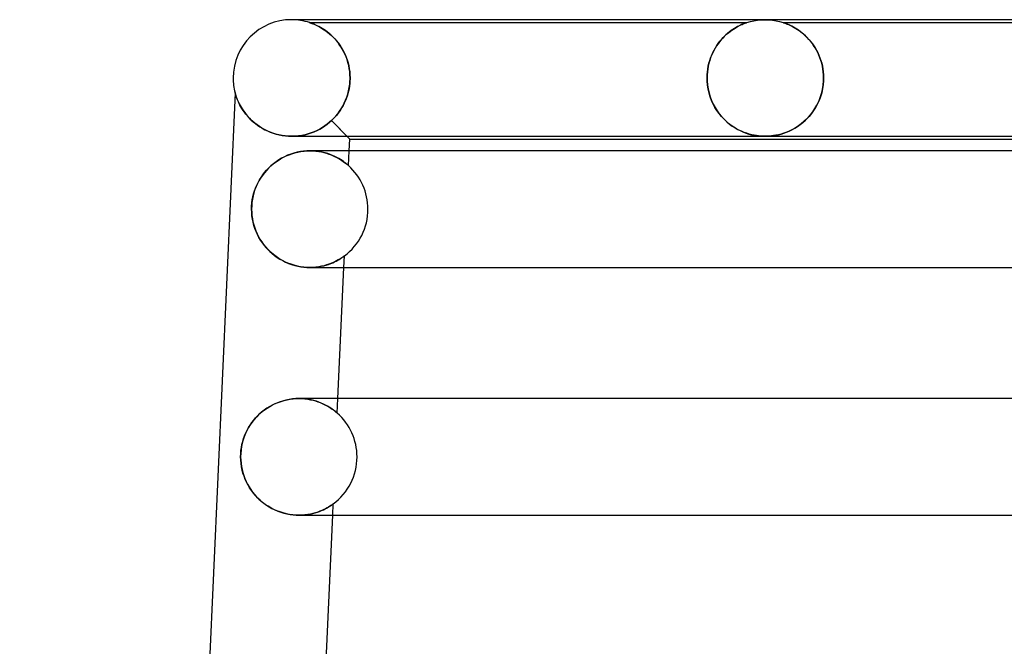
# Model space of a CAD drawing. Header units: millimetres. Extents: x -232 to 232, y -2 to 170.
# Tile 6 of 33: x -190 to -156, y 149 to 170. Entities that reach past the tile are written whole.
import ezdxf

# ---------------------------------------------------------------- set-up
doc = ezdxf.new("R2010")
doc.units = ezdxf.units.MM
doc.layers.add('HIDDEN', color=7, linetype='Continuous')
doc.layers.add('THICK', color=7, linetype='Continuous')

msp = doc.modelspace()

# ---------------------------------------------------------------- linework, layer by layer
at = {"layer": 'HIDDEN'}
for p, q in [((-180.283, 170), (-180.5, 170)), ((-164.753, 169.936), (-164.629, 169.964)), ((-164.629, 169.964), (-164.503, 169.984)), ((-164.503, 169.984), (-164.377, 169.996)), ((-164.377, 169.996), (-164.25, 170)), ((-164.25, 170), (-164.123, 169.996)), ((-164.123, 169.996), (-163.997, 169.984)), ((-163.997, 169.984), (-163.871, 169.964)), ((-163.871, 169.964), (-163.747, 169.936)), ((-179.876, 169.9), (-179.87, 169.898)), ((-179.871, 169.899), (-179.876, 169.9)), ((-179.876, 169.9), (-164.874, 169.9)), ((-179.859, 169.894), (-179.871, 169.899)), ((-179.87, 169.898), (-179.855, 169.893)), ((-179.839, 169.888), (-179.859, 169.894)), ((-179.855, 169.893), (-179.832, 169.885)), ((-179.814, 169.879), (-179.839, 169.888)), ((-179.832, 169.885), (-179.801, 169.874)), ((-179.784, 169.867), (-179.814, 169.879)), ((-179.801, 169.874), (-179.764, 169.86)), ((-179.748, 169.853), (-179.784, 169.867)), ((-179.764, 169.86), (-179.723, 169.843)), ((-179.707, 169.836), (-179.748, 169.853)), ((-179.723, 169.843), (-179.679, 169.824)), ((-179.662, 169.816), (-179.707, 169.836)), ((-179.679, 169.824), (-179.634, 169.803)), ((-179.613, 169.793), (-179.662, 169.816)), ((-179.634, 169.803), (-179.587, 169.78)), ((-179.561, 169.766), (-179.613, 169.793)), ((-179.587, 169.78), (-179.537, 169.754)), ((-179.506, 169.736), (-179.561, 169.766)), ((-179.537, 169.754), (-179.484, 169.724)), ((-179.448, 169.702), (-179.506, 169.736)), ((-179.484, 169.724), (-179.429, 169.69)), ((-179.39, 169.665), (-179.448, 169.702)), ((-179.429, 169.69), (-179.372, 169.653)), ((-179.329, 169.624), (-179.39, 169.665)), ((-179.372, 169.653), (-179.313, 169.612)), ((-179.269, 169.579), (-179.329, 169.624)), ((-165.414, 169.624), (-165.473, 169.58)), ((-165.448, 169.599), (-165.389, 169.642)), ((-165.355, 169.665), (-165.414, 169.624)), ((-165.389, 169.642), (-165.332, 169.68)), ((-165.298, 169.702), (-165.355, 169.665)), ((-165.332, 169.68), (-165.276, 169.715)), ((-165.243, 169.735), (-165.298, 169.702)), ((-165.276, 169.715), (-165.223, 169.746)), ((-165.191, 169.764), (-165.243, 169.735)), ((-165.223, 169.746), (-165.171, 169.774)), ((-165.141, 169.79), (-165.191, 169.764)), ((-165.171, 169.774), (-165.123, 169.799)), ((-165.095, 169.812), (-165.141, 169.79)), ((-165.123, 169.799), (-165.078, 169.82)), ((-165.052, 169.832), (-165.095, 169.812)), ((-165.078, 169.82), (-165.037, 169.838)), ((-165.012, 169.849), (-165.052, 169.832)), ((-165.037, 169.838), (-164.999, 169.854)), ((-164.971, 169.865), (-165.012, 169.849)), ((-164.999, 169.854), (-164.962, 169.869)), ((-164.933, 169.879), (-164.971, 169.865)), ((-164.962, 169.869), (-164.928, 169.882)), ((-164.902, 169.891), (-164.933, 169.879)), ((-164.928, 169.882), (-164.9, 169.892)), ((-164.882, 169.898), (-164.902, 169.891)), ((-164.9, 169.892), (-164.881, 169.898)), ((-164.874, 169.9), (-164.882, 169.898)), ((-164.881, 169.898), (-164.874, 169.9)), ((-164.874, 169.9), (-164.753, 169.936)), ((-163.747, 169.936), (-163.626, 169.9)), ((-163.619, 169.898), (-163.626, 169.9)), ((-163.626, 169.9), (-163.618, 169.898)), ((-163.626, 169.9), (-146.624, 169.9)), ((-163.6, 169.891), (-163.619, 169.898)), ((-163.618, 169.898), (-163.597, 169.89)), ((-163.572, 169.881), (-163.6, 169.891)), ((-163.597, 169.89), (-163.565, 169.879)), ((-163.537, 169.869), (-163.572, 169.881)), ((-163.565, 169.879), (-163.527, 169.865)), ((-163.499, 169.854), (-163.537, 169.869)), ((-163.527, 169.865), (-163.485, 169.848)), ((-163.46, 169.838), (-163.499, 169.854)), ((-163.485, 169.848), (-163.443, 169.831)), ((-163.418, 169.819), (-163.46, 169.838)), ((-163.443, 169.831), (-163.401, 169.811)), ((-163.373, 169.798), (-163.418, 169.819)), ((-163.401, 169.811), (-163.354, 169.789)), ((-163.324, 169.774), (-163.373, 169.798)), ((-163.354, 169.789), (-163.304, 169.763)), ((-163.273, 169.746), (-163.324, 169.774)), ((-163.304, 169.763), (-163.252, 169.734)), ((-163.219, 169.715), (-163.273, 169.746)), ((-163.252, 169.734), (-163.197, 169.702)), ((-163.162, 169.68), (-163.219, 169.715)), ((-163.197, 169.702), (-163.14, 169.665)), ((-163.104, 169.641), (-163.162, 169.68)), ((-163.14, 169.665), (-163.081, 169.625)), ((-163.045, 169.599), (-163.104, 169.641)), ((-163.081, 169.625), (-163.022, 169.581)), ((-179.313, 169.612), (-179.253, 169.566)), ((-179.208, 169.53), (-179.269, 169.579)), ((-179.253, 169.566), (-179.192, 169.516)), ((-179.147, 169.477), (-179.208, 169.53)), ((-179.192, 169.516), (-179.131, 169.462)), ((-179.087, 169.42), (-179.147, 169.477)), ((-179.131, 169.462), (-179.071, 169.404)), ((-179.028, 169.359), (-179.087, 169.42)), ((-179.071, 169.404), (-179.012, 169.342)), ((-178.97, 169.294), (-179.028, 169.359)), ((-179.012, 169.342), (-178.954, 169.276)), ((-178.913, 169.225), (-178.97, 169.294)), ((-165.757, 169.307), (-165.81, 169.243)), ((-165.798, 169.258), (-165.743, 169.324)), ((-165.702, 169.369), (-165.757, 169.307)), ((-165.743, 169.324), (-165.686, 169.387)), ((-165.646, 169.427), (-165.702, 169.369)), ((-165.686, 169.387), (-165.627, 169.446)), ((-165.589, 169.481), (-165.646, 169.427)), ((-165.627, 169.446), (-165.567, 169.501)), ((-165.531, 169.532), (-165.589, 169.481)), ((-165.567, 169.501), (-165.507, 169.552)), ((-165.473, 169.58), (-165.531, 169.532)), ((-165.507, 169.552), (-165.448, 169.599)), ((-162.985, 169.552), (-163.045, 169.599)), ((-163.022, 169.581), (-162.962, 169.533)), ((-162.924, 169.501), (-162.985, 169.552)), ((-162.962, 169.533), (-162.903, 169.483)), ((-162.863, 169.446), (-162.924, 169.501)), ((-162.903, 169.483), (-162.845, 169.428)), ((-162.804, 169.387), (-162.863, 169.446)), ((-162.845, 169.428), (-162.788, 169.37)), ((-162.745, 169.324), (-162.804, 169.387)), ((-162.788, 169.37), (-162.732, 169.309)), ((-162.689, 169.258), (-162.745, 169.324)), ((-162.732, 169.309), (-162.678, 169.244)), ((-178.954, 169.276), (-178.899, 169.207)), ((-178.858, 169.152), (-178.913, 169.225)), ((-178.899, 169.207), (-178.845, 169.134)), ((-178.806, 169.074), (-178.858, 169.152)), ((-178.845, 169.134), (-178.794, 169.057)), ((-178.756, 168.993), (-178.806, 169.074)), ((-178.794, 169.057), (-178.746, 168.976)), ((-178.71, 168.908), (-178.756, 168.993)), ((-178.746, 168.976), (-178.701, 168.892)), ((-166.002, 168.948), (-166.043, 168.866)), ((-166.04, 168.873), (-165.998, 168.957)), ((-165.958, 169.027), (-166.002, 168.948)), ((-165.998, 168.957), (-165.952, 169.037)), ((-165.911, 169.102), (-165.958, 169.027)), ((-165.952, 169.037), (-165.903, 169.114)), ((-165.862, 169.174), (-165.911, 169.102)), ((-165.903, 169.114), (-165.852, 169.188)), ((-165.81, 169.243), (-165.862, 169.174)), ((-165.852, 169.188), (-165.798, 169.258)), ((-162.634, 169.189), (-162.689, 169.258)), ((-162.678, 169.244), (-162.625, 169.176)), ((-162.582, 169.115), (-162.634, 169.189)), ((-162.625, 169.176), (-162.575, 169.105)), ((-162.532, 169.038), (-162.582, 169.115)), ((-162.575, 169.105), (-162.527, 169.029)), ((-162.485, 168.958), (-162.532, 169.038)), ((-162.527, 169.029), (-162.482, 168.951)), ((-162.442, 168.874), (-162.485, 168.958)), ((-162.482, 168.951), (-162.439, 168.869)), ((-178.667, 168.819), (-178.71, 168.908)), ((-178.701, 168.892), (-178.66, 168.804)), ((-178.627, 168.726), (-178.667, 168.819)), ((-178.66, 168.804), (-178.622, 168.712)), ((-178.592, 168.63), (-178.627, 168.726)), ((-178.622, 168.712), (-178.588, 168.618)), ((-178.562, 168.531), (-178.592, 168.63)), ((-178.588, 168.618), (-178.559, 168.521)), ((-166.174, 168.506), (-166.147, 168.602)), ((-166.116, 168.692), (-166.148, 168.599)), ((-166.147, 168.602), (-166.115, 168.696)), ((-166.082, 168.781), (-166.116, 168.692)), ((-166.115, 168.696), (-166.079, 168.786)), ((-166.043, 168.866), (-166.082, 168.781)), ((-166.079, 168.786), (-166.04, 168.873)), ((-162.401, 168.787), (-162.442, 168.874)), ((-162.439, 168.869), (-162.4, 168.783)), ((-162.365, 168.697), (-162.401, 168.787)), ((-162.4, 168.783), (-162.364, 168.695)), ((-162.332, 168.604), (-162.365, 168.697)), ((-162.364, 168.695), (-162.332, 168.603)), ((-162.304, 168.508), (-162.332, 168.604)), ((-162.332, 168.603), (-162.304, 168.507)), ((-178.536, 168.429), (-178.562, 168.531)), ((-178.559, 168.521), (-178.534, 168.42)), ((-178.516, 168.324), (-178.536, 168.429)), ((-178.534, 168.42), (-178.515, 168.317)), ((-178.501, 168.218), (-178.516, 168.324)), ((-178.515, 168.317), (-178.5, 168.212)), ((-166.228, 168.206), (-166.215, 168.307)), ((-166.215, 168.307), (-166.228, 168.206)), ((-166.215, 168.307), (-166.197, 168.408)), ((-166.197, 168.406), (-166.215, 168.307)), ((-166.197, 168.408), (-166.174, 168.506)), ((-166.175, 168.504), (-166.197, 168.406)), ((-166.148, 168.599), (-166.175, 168.504)), ((-162.281, 168.409), (-162.304, 168.508)), ((-162.304, 168.507), (-162.281, 168.409)), ((-162.262, 168.308), (-162.281, 168.409)), ((-162.281, 168.409), (-162.262, 168.309)), ((-162.262, 168.309), (-162.249, 168.208)), ((-162.249, 168.206), (-162.262, 168.308)), ((-178.492, 168.11), (-178.501, 168.218)), ((-178.5, 168.212), (-178.492, 168.106)), ((-178.489, 168), (-178.492, 168.11)), ((-178.492, 168.106), (-178.489, 168)), ((-178.491, 167.917), (-178.49, 167.933)), ((-178.49, 167.933), (-178.491, 167.917)), ((-178.49, 167.933), (-178.489, 167.95)), ((-178.489, 167.95), (-178.49, 167.933)), ((-178.489, 167.983), (-178.489, 168)), ((-178.489, 168), (-178.489, 167.983)), ((-178.489, 167.967), (-178.489, 167.983)), ((-178.489, 167.983), (-178.489, 167.967)), ((-178.489, 167.95), (-178.489, 167.967)), ((-178.489, 167.967), (-178.489, 167.95)), ((-166.235, 168.104), (-166.238, 168)), ((-166.238, 168), (-166.235, 168.103)), ((-166.238, 168), (-166.238, 167.983)), ((-166.238, 167.983), (-166.238, 168)), ((-166.238, 167.983), (-166.238, 167.967)), ((-166.238, 167.967), (-166.238, 167.983)), ((-166.238, 167.967), (-166.237, 167.95)), ((-166.237, 167.95), (-166.238, 167.967)), ((-166.237, 167.95), (-166.237, 167.933)), ((-166.237, 167.933), (-166.237, 167.95)), ((-166.237, 167.933), (-166.236, 167.917)), ((-166.236, 167.917), (-166.237, 167.933)), ((-166.235, 168.103), (-166.228, 168.206)), ((-166.228, 168.206), (-166.235, 168.104)), ((-162.249, 168.208), (-162.241, 168.104)), ((-162.24, 168.104), (-162.249, 168.206)), ((-162.241, 168.104), (-162.238, 168)), ((-162.238, 168), (-162.24, 168.104)), ((-162.238, 167.95), (-162.239, 167.933)), ((-162.239, 167.933), (-162.238, 167.95)), ((-162.239, 167.933), (-162.239, 167.917)), ((-162.239, 167.917), (-162.239, 167.933)), ((-162.238, 168), (-162.238, 167.983)), ((-162.238, 167.983), (-162.238, 168)), ((-162.238, 167.983), (-162.238, 167.967)), ((-162.238, 167.967), (-162.238, 167.983)), ((-162.238, 167.967), (-162.238, 167.95)), ((-162.238, 167.95), (-162.238, 167.967)), ((-178.523, 167.63), (-178.542, 167.542)), ((-178.539, 167.557), (-178.516, 167.67)), ((-178.509, 167.719), (-178.523, 167.63)), ((-178.516, 167.67), (-178.5, 167.785)), ((-178.498, 167.81), (-178.509, 167.719)), ((-178.5, 167.785), (-178.491, 167.9)), ((-178.491, 167.9), (-178.498, 167.81)), ((-178.491, 167.9), (-178.491, 167.917)), ((-178.491, 167.917), (-178.491, 167.9)), ((-166.236, 167.917), (-166.235, 167.9)), ((-166.235, 167.9), (-166.236, 167.917)), ((-166.223, 167.758), (-166.235, 167.9)), ((-166.235, 167.9), (-166.224, 167.76)), ((-166.224, 167.76), (-166.202, 167.622)), ((-166.202, 167.619), (-166.223, 167.758)), ((-166.202, 167.622), (-166.171, 167.486)), ((-166.171, 167.484), (-166.202, 167.619)), ((-162.311, 167.465), (-162.277, 167.606)), ((-162.274, 167.623), (-162.305, 167.488)), ((-162.277, 167.606), (-162.253, 167.751)), ((-162.252, 167.761), (-162.274, 167.623)), ((-162.253, 167.751), (-162.24, 167.9)), ((-162.24, 167.9), (-162.252, 167.761)), ((-162.239, 167.917), (-162.24, 167.9)), ((-162.24, 167.9), (-162.239, 167.917)), ((-182.435, 167.493), (-182.434, 167.489)), ((-182.434, 167.489), (-182.431, 167.478)), ((-182.431, 167.478), (-182.425, 167.458)), ((-182.425, 167.458), (-182.417, 167.43)), ((-182.417, 167.43), (-182.406, 167.395)), ((-182.406, 167.395), (-182.393, 167.355)), ((-182.393, 167.355), (-182.377, 167.312)), ((-182.377, 167.312), (-182.36, 167.266)), ((-182.36, 167.266), (-182.34, 167.219)), ((-178.62, 167.29), (-178.653, 167.209)), ((-178.643, 167.234), (-178.603, 167.338)), ((-178.591, 167.372), (-178.62, 167.29)), ((-178.603, 167.338), (-178.568, 167.445)), ((-178.565, 167.456), (-178.591, 167.372)), ((-178.568, 167.445), (-178.539, 167.557)), ((-178.542, 167.542), (-178.565, 167.456)), ((-166.171, 167.486), (-166.131, 167.353)), ((-166.131, 167.352), (-166.171, 167.484)), ((-166.131, 167.353), (-166.083, 167.226)), ((-166.083, 167.225), (-166.131, 167.352)), ((-162.408, 167.196), (-162.355, 167.328)), ((-162.345, 167.357), (-162.393, 167.23)), ((-162.355, 167.328), (-162.311, 167.465)), ((-162.305, 167.488), (-162.345, 167.357)), ((-182.34, 167.219), (-182.317, 167.168)), ((-182.317, 167.168), (-182.291, 167.114)), ((-182.291, 167.114), (-182.262, 167.058)), ((-182.262, 167.058), (-182.229, 166.999)), ((-182.229, 166.999), (-182.192, 166.937)), ((-182.192, 166.937), (-182.15, 166.875)), ((-178.813, 166.912), (-178.86, 166.844)), ((-178.852, 166.856), (-178.793, 166.944)), ((-178.769, 166.982), (-178.813, 166.912)), ((-178.793, 166.944), (-178.738, 167.037)), ((-178.728, 167.055), (-178.769, 166.982)), ((-178.738, 167.037), (-178.688, 167.133)), ((-178.689, 167.131), (-178.728, 167.055)), ((-178.653, 167.209), (-178.689, 167.131)), ((-178.688, 167.133), (-178.643, 167.234)), ((-166.083, 167.226), (-166.028, 167.103)), ((-166.028, 167.104), (-166.083, 167.225)), ((-165.966, 166.989), (-166.028, 167.104)), ((-166.028, 167.103), (-165.965, 166.987)), ((-165.899, 166.881), (-165.966, 166.989)), ((-165.965, 166.987), (-165.895, 166.876)), ((-162.61, 166.843), (-162.536, 166.954)), ((-162.513, 166.992), (-162.582, 166.883)), ((-162.536, 166.954), (-162.468, 167.072)), ((-162.449, 167.108), (-162.513, 166.992)), ((-162.468, 167.072), (-162.408, 167.196)), ((-162.393, 167.23), (-162.449, 167.108)), ((-182.15, 166.875), (-182.104, 166.811)), ((-182.104, 166.811), (-182.054, 166.746)), ((-182.054, 166.746), (-181.999, 166.682)), ((-181.999, 166.682), (-181.94, 166.617)), ((-181.94, 166.617), (-181.877, 166.555)), ((-179.12, 166.546), (-179.048, 166.617)), ((-179.065, 166.6), (-179.12, 166.546)), ((-179.011, 166.657), (-179.065, 166.6)), ((-179.048, 166.617), (-178.98, 166.692)), ((-178.959, 166.716), (-179.011, 166.657)), ((-178.98, 166.692), (-178.914, 166.772)), ((-178.908, 166.779), (-178.959, 166.716)), ((-178.914, 166.772), (-178.852, 166.856)), ((-178.86, 166.844), (-178.908, 166.779)), ((-165.826, 166.779), (-165.899, 166.881)), ((-165.895, 166.876), (-165.82, 166.772)), ((-165.748, 166.684), (-165.826, 166.779)), ((-165.82, 166.772), (-165.74, 166.674)), ((-165.667, 166.596), (-165.748, 166.684)), ((-165.74, 166.674), (-165.655, 166.583)), ((-165.583, 166.515), (-165.667, 166.596)), ((-165.655, 166.583), (-165.565, 166.498)), ((-162.823, 166.591), (-162.913, 166.507)), ((-162.86, 166.555), (-162.773, 166.643)), ((-162.738, 166.682), (-162.823, 166.591)), ((-162.773, 166.643), (-162.689, 166.74)), ((-162.657, 166.779), (-162.738, 166.682)), ((-162.689, 166.74), (-162.61, 166.843)), ((-162.582, 166.883), (-162.657, 166.779)), ((-181.877, 166.555), (-181.81, 166.494)), ((-181.81, 166.494), (-181.738, 166.435)), ((-181.738, 166.435), (-181.663, 166.378)), ((-181.663, 166.378), (-181.583, 166.324)), ((-181.583, 166.324), (-181.5, 166.273)), ((-181.5, 166.273), (-181.412, 166.225)), ((-179.621, 166.199), (-179.527, 166.248)), ((-179.527, 166.248), (-179.621, 166.199)), ((-179.527, 166.248), (-179.437, 166.301)), ((-179.437, 166.301), (-179.527, 166.248)), ((-179.437, 166.301), (-179.351, 166.358)), ((-179.351, 166.358), (-179.437, 166.301)), ((-179.351, 166.358), (-179.269, 166.418)), ((-179.27, 166.418), (-179.351, 166.358)), ((-179.193, 166.481), (-179.27, 166.418)), ((-179.269, 166.418), (-179.192, 166.481)), ((-179.12, 166.546), (-179.193, 166.481)), ((-179.192, 166.481), (-179.12, 166.546)), ((-179.12, 166.546), (-178.502, 165.9)), ((-178.598, 166), (-179.12, 166.546)), ((-165.497, 166.441), (-165.583, 166.515)), ((-165.565, 166.498), (-165.471, 166.421)), ((-165.41, 166.374), (-165.497, 166.441)), ((-165.471, 166.421), (-165.375, 166.35)), ((-165.321, 166.314), (-165.41, 166.374)), ((-165.375, 166.35), (-165.278, 166.287)), ((-165.232, 166.26), (-165.321, 166.314)), ((-165.278, 166.287), (-165.181, 166.232)), ((-165.143, 166.212), (-165.232, 166.26)), ((-163.303, 166.236), (-163.403, 166.187)), ((-163.325, 166.225), (-163.23, 166.277)), ((-163.203, 166.293), (-163.303, 166.236)), ((-163.23, 166.277), (-163.136, 166.336)), ((-163.104, 166.358), (-163.203, 166.293)), ((-163.136, 166.336), (-163.042, 166.402)), ((-163.007, 166.429), (-163.104, 166.358)), ((-163.042, 166.402), (-162.95, 166.475)), ((-162.913, 166.507), (-163.007, 166.429)), ((-162.95, 166.475), (-162.86, 166.555)), ((-181.412, 166.225), (-181.321, 166.181)), ((-181.321, 166.181), (-181.227, 166.14)), ((-181.227, 166.14), (-181.129, 166.105)), ((-181.129, 166.105), (-181.027, 166.074)), ((-181.027, 166.074), (-180.923, 166.047)), ((-180.923, 166.047), (-180.816, 166.027)), ((-180.816, 166.027), (-180.707, 166.012)), ((-180.707, 166.012), (-180.598, 166.003)), ((-180.598, 166.003), (-180.488, 166)), ((-180.488, 166), (-180.372, 166.003)), ((-180.372, 166.003), (-180.488, 166)), ((-180.372, 166.003), (-180.258, 166.013)), ((-180.258, 166.013), (-180.372, 166.003)), ((-180.258, 166.013), (-180.145, 166.03)), ((-180.145, 166.03), (-180.258, 166.013)), ((-180.145, 166.03), (-180.035, 166.052)), ((-180.035, 166.052), (-180.145, 166.03)), ((-180.035, 166.052), (-179.927, 166.081)), ((-179.926, 166.081), (-180.035, 166.052)), ((-179.927, 166.081), (-179.821, 166.115)), ((-179.821, 166.115), (-179.926, 166.081)), ((-179.821, 166.115), (-179.719, 166.155)), ((-179.719, 166.155), (-179.821, 166.115)), ((-179.719, 166.155), (-179.621, 166.199)), ((-179.621, 166.199), (-179.719, 166.155)), ((-165.181, 166.232), (-165.084, 166.184)), ((-165.054, 166.17), (-165.143, 166.212)), ((-165.084, 166.184), (-164.987, 166.142)), ((-164.965, 166.133), (-165.054, 166.17)), ((-164.987, 166.142), (-164.892, 166.107)), ((-164.878, 166.102), (-164.965, 166.133)), ((-164.892, 166.107), (-164.799, 166.077)), ((-164.791, 166.075), (-164.878, 166.102)), ((-164.799, 166.077), (-164.708, 166.053)), ((-164.706, 166.053), (-164.791, 166.075)), ((-164.708, 166.053), (-164.621, 166.035)), ((-164.622, 166.035), (-164.706, 166.053)), ((-164.545, 166.022), (-164.622, 166.035)), ((-164.621, 166.035), (-164.543, 166.022)), ((-164.476, 166.013), (-164.545, 166.022)), ((-164.543, 166.022), (-164.472, 166.012)), ((-164.414, 166.007), (-164.476, 166.013)), ((-164.472, 166.012), (-164.41, 166.006)), ((-164.358, 166.003), (-164.414, 166.007)), ((-164.41, 166.006), (-164.355, 166.003)), ((-164.304, 166.001), (-164.358, 166.003)), ((-164.355, 166.003), (-164.302, 166.001)), ((-164.25, 166), (-164.304, 166.001)), ((-164.302, 166.001), (-164.248, 166)), ((-164.197, 166.001), (-164.25, 166)), ((-164.248, 166), (-164.195, 166.001)), ((-164.143, 166.003), (-164.197, 166.001)), ((-164.195, 166.001), (-164.141, 166.003)), ((-164.088, 166.006), (-164.143, 166.003)), ((-164.141, 166.003), (-164.086, 166.007)), ((-164.026, 166.012), (-164.088, 166.006)), ((-164.086, 166.007), (-164.024, 166.013)), ((-163.956, 166.021), (-164.026, 166.012)), ((-164.024, 166.013), (-163.954, 166.022)), ((-163.876, 166.035), (-163.956, 166.021)), ((-163.954, 166.022), (-163.874, 166.035)), ((-163.788, 166.054), (-163.876, 166.035)), ((-163.874, 166.035), (-163.786, 166.054)), ((-163.695, 166.078), (-163.788, 166.054)), ((-163.786, 166.054), (-163.697, 166.077)), ((-163.697, 166.077), (-163.605, 166.106)), ((-163.599, 166.108), (-163.695, 166.078)), ((-163.605, 166.106), (-163.512, 166.14)), ((-163.502, 166.144), (-163.599, 166.108)), ((-163.512, 166.14), (-163.419, 166.179)), ((-163.403, 166.187), (-163.502, 166.144)), ((-163.419, 166.179), (-163.325, 166.225)), ((-180.837, 165.248), (-180.934, 165.19)), ((-180.736, 165.3), (-180.837, 165.248)), ((-180.632, 165.347), (-180.736, 165.3)), ((-180.525, 165.388), (-180.632, 165.347)), ((-180.416, 165.422), (-180.525, 165.388)), ((-180.306, 165.451), (-180.416, 165.422)), ((-180.195, 165.473), (-180.306, 165.451)), ((-180.083, 165.488), (-180.195, 165.473)), ((-179.973, 165.497), (-180.083, 165.488)), ((-179.865, 165.5), (-179.973, 165.497)), ((-179.754, 165.497), (-179.865, 165.5)), ((-179.865, 165.5), (-179.762, 165.497)), ((-179.865, 165.5), (-179.865, 165.5)), ((-179.762, 165.497), (-179.663, 165.49)), ((-179.646, 165.488), (-179.754, 165.497)), ((-179.663, 165.49), (-179.566, 165.477)), ((-179.542, 165.473), (-179.646, 165.488)), ((-179.566, 165.477), (-179.473, 165.461)), ((-179.442, 165.454), (-179.542, 165.473)), ((-179.473, 165.461), (-179.384, 165.441)), ((-179.346, 165.431), (-179.442, 165.454)), ((-179.384, 165.441), (-179.298, 165.417)), ((-179.255, 165.404), (-179.346, 165.431)), ((-179.298, 165.417), (-179.216, 165.39)), ((-179.169, 165.373), (-179.255, 165.404)), ((-179.216, 165.39), (-179.138, 165.361)), ((-179.088, 165.341), (-179.169, 165.373)), ((-179.138, 165.361), (-179.065, 165.331)), ((-179.012, 165.306), (-179.088, 165.341)), ((-179.065, 165.331), (-178.996, 165.299)), ((-178.942, 165.271), (-179.012, 165.306)), ((-178.996, 165.299), (-178.931, 165.266)), ((-178.877, 165.235), (-178.942, 165.271)), ((-178.931, 165.266), (-178.872, 165.232)), ((-178.818, 165.2), (-178.877, 165.235)), ((-178.872, 165.232), (-178.817, 165.199)), ((-178.543, 164.992), (-178.521, 165.5)), ((-181.283, 164.911), (-181.359, 164.831)), ((-181.202, 164.988), (-181.283, 164.911)), ((-181.117, 165.06), (-181.202, 164.988)), ((-181.027, 165.127), (-181.117, 165.06)), ((-180.934, 165.19), (-181.027, 165.127)), ((-178.764, 165.165), (-178.818, 165.2)), ((-178.817, 165.199), (-178.766, 165.166)), ((-178.766, 165.166), (-178.721, 165.135)), ((-178.717, 165.132), (-178.764, 165.165)), ((-178.721, 165.135), (-178.68, 165.105)), ((-178.674, 165.1), (-178.717, 165.132)), ((-178.68, 165.105), (-178.644, 165.077)), ((-178.637, 165.071), (-178.674, 165.1)), ((-178.644, 165.077), (-178.614, 165.053)), ((-178.604, 165.045), (-178.637, 165.071)), ((-178.614, 165.053), (-178.589, 165.032)), ((-178.579, 165.023), (-178.604, 165.045)), ((-178.589, 165.032), (-178.569, 165.015)), ((-178.559, 165.006), (-178.579, 165.023)), ((-178.569, 165.015), (-178.555, 165.003)), ((-178.547, 164.996), (-178.559, 165.006)), ((-178.555, 165.003), (-178.546, 164.995)), ((-178.543, 164.992), (-178.547, 164.996)), ((-178.546, 164.995), (-178.543, 164.992)), ((-181.558, 164.567), (-181.615, 164.472)), ((-181.497, 164.658), (-181.558, 164.567)), ((-181.43, 164.746), (-181.497, 164.658)), ((-181.359, 164.831), (-181.43, 164.746)), ((-181.712, 164.273), (-181.753, 164.169)), ((-181.666, 164.374), (-181.712, 164.273)), ((-181.615, 164.472), (-181.666, 164.374)), ((-181.816, 163.953), (-181.839, 163.841)), ((-181.787, 164.062), (-181.816, 163.953)), ((-181.753, 164.169), (-181.787, 164.062)), ((-181.865, 163.615), (-181.868, 163.5)), ((-181.855, 163.729), (-181.865, 163.615)), ((-181.839, 163.841), (-181.855, 163.729)), ((-181.868, 163.5), (-181.865, 163.389)), ((-181.865, 163.389), (-181.856, 163.28)), ((-181.856, 163.28), (-181.841, 163.172)), ((-181.841, 163.172), (-181.82, 163.065)), ((-181.82, 163.065), (-181.793, 162.959)), ((-181.793, 162.959), (-181.761, 162.856)), ((-181.761, 162.856), (-181.724, 162.756)), ((-181.724, 162.756), (-181.681, 162.658)), ((-181.681, 162.658), (-181.633, 162.562)), ((-181.633, 162.562), (-181.58, 162.469)), ((-181.58, 162.469), (-181.522, 162.379)), ((-181.522, 162.379), (-181.46, 162.292)), ((-181.46, 162.292), (-181.392, 162.208)), ((-181.392, 162.208), (-181.32, 162.128)), ((-181.32, 162.128), (-181.243, 162.051)), ((-181.243, 162.051), (-181.162, 161.978)), ((-181.162, 161.978), (-181.077, 161.91)), ((-181.077, 161.91), (-180.988, 161.846)), ((-180.988, 161.846), (-180.895, 161.786)), ((-178.776, 161.829), (-178.743, 161.85)), ((-178.738, 161.854), (-178.768, 161.833)), ((-178.743, 161.85), (-178.718, 161.869)), ((-178.714, 161.871), (-178.738, 161.854)), ((-178.718, 161.869), (-178.699, 161.882)), ((-178.697, 161.883), (-178.714, 161.871)), ((-178.701, 161.5), (-178.683, 161.894)), ((-178.699, 161.882), (-178.687, 161.891)), ((-178.687, 161.891), (-178.697, 161.883)), ((-178.687, 161.891), (-178.683, 161.894)), ((-178.683, 161.894), (-178.687, 161.891)), ((-180.895, 161.786), (-180.799, 161.732)), ((-180.799, 161.732), (-180.699, 161.683)), ((-180.699, 161.683), (-180.597, 161.639)), ((-180.597, 161.639), (-180.493, 161.601)), ((-180.493, 161.601), (-180.388, 161.57)), ((-180.388, 161.57), (-180.282, 161.544)), ((-180.282, 161.544), (-180.175, 161.524)), ((-180.175, 161.524), (-180.07, 161.511)), ((-180.07, 161.511), (-179.967, 161.503)), ((-179.763, 161.503), (-179.664, 161.51)), ((-179.661, 161.511), (-179.762, 161.503)), ((-179.664, 161.51), (-179.568, 161.522)), ((-179.564, 161.523), (-179.661, 161.511)), ((-179.568, 161.522), (-179.477, 161.539)), ((-179.471, 161.54), (-179.564, 161.523)), ((-179.477, 161.539), (-179.389, 161.558)), ((-179.382, 161.56), (-179.471, 161.54)), ((-179.389, 161.558), (-179.306, 161.581)), ((-179.297, 161.584), (-179.382, 161.56)), ((-179.306, 161.581), (-179.227, 161.606)), ((-179.217, 161.61), (-179.297, 161.584)), ((-179.227, 161.606), (-179.153, 161.633)), ((-179.143, 161.637), (-179.217, 161.61)), ((-179.153, 161.633), (-179.084, 161.661)), ((-179.073, 161.666), (-179.143, 161.637)), ((-179.084, 161.661), (-179.02, 161.691)), ((-179.008, 161.696), (-179.073, 161.666)), ((-179.02, 161.691), (-178.961, 161.72)), ((-178.949, 161.726), (-179.008, 161.696)), ((-178.961, 161.72), (-178.907, 161.749)), ((-178.895, 161.755), (-178.949, 161.726)), ((-178.907, 161.749), (-178.858, 161.777)), ((-178.847, 161.783), (-178.895, 161.755)), ((-178.858, 161.777), (-178.814, 161.804)), ((-178.805, 161.81), (-178.847, 161.783)), ((-178.814, 161.804), (-178.776, 161.829)), ((-178.768, 161.833), (-178.805, 161.81)), ((-179.967, 161.503), (-179.865, 161.5)), ((-179.865, 161.5), (-179.763, 161.503)), ((-179.762, 161.503), (-179.865, 161.5)), ((-181.141, 156.785), (-181.244, 156.729)), ((-181.034, 156.835), (-181.141, 156.785)), ((-180.924, 156.879), (-181.034, 156.835)), ((-180.811, 156.916), (-180.924, 156.879)), ((-180.697, 156.947), (-180.811, 156.916)), ((-180.582, 156.97), (-180.697, 156.947)), ((-180.466, 156.987), (-180.582, 156.97)), ((-180.352, 156.997), (-180.466, 156.987)), ((-180.24, 157), (-180.352, 156.997)), ((-180.131, 156.997), (-180.24, 157)), ((-180.24, 157), (-180.138, 156.997)), ((-180.138, 156.997), (-180.039, 156.99)), ((-180.025, 156.988), (-180.131, 156.997)), ((-180.039, 156.99), (-179.942, 156.978)), ((-179.922, 156.974), (-180.025, 156.988)), ((-179.942, 156.978), (-179.85, 156.961)), ((-179.824, 156.956), (-179.922, 156.974)), ((-179.85, 156.961), (-179.76, 156.941)), ((-179.73, 156.933), (-179.824, 156.956)), ((-179.76, 156.941), (-179.675, 156.918)), ((-179.64, 156.907), (-179.73, 156.933)), ((-179.675, 156.918), (-179.594, 156.891)), ((-179.555, 156.878), (-179.64, 156.907)), ((-179.594, 156.891), (-179.516, 156.863)), ((-179.475, 156.846), (-179.555, 156.878)), ((-179.516, 156.863), (-179.444, 156.832)), ((-179.4, 156.812), (-179.475, 156.846)), ((-179.444, 156.832), (-179.375, 156.801)), ((-179.33, 156.778), (-179.4, 156.812)), ((-179.375, 156.801), (-179.312, 156.768)), ((-179.265, 156.742), (-179.33, 156.778)), ((-178.927, 156.5), (-178.905, 157)), ((-181.616, 156.451), (-181.698, 156.37)), ((-181.53, 156.528), (-181.616, 156.451)), ((-181.439, 156.6), (-181.53, 156.528)), ((-181.344, 156.667), (-181.439, 156.6)), ((-181.244, 156.729), (-181.344, 156.667)), ((-179.312, 156.768), (-179.252, 156.735)), ((-179.205, 156.707), (-179.265, 156.742)), ((-179.252, 156.735), (-179.198, 156.703)), ((-179.151, 156.673), (-179.205, 156.707)), ((-179.198, 156.703), (-179.148, 156.67)), ((-179.103, 156.64), (-179.151, 156.673)), ((-179.148, 156.67), (-179.103, 156.639)), ((-179.059, 156.608), (-179.103, 156.64)), ((-179.103, 156.639), (-179.062, 156.61)), ((-179.062, 156.61), (-179.027, 156.583)), ((-179.021, 156.579), (-179.059, 156.608)), ((-179.027, 156.583), (-178.997, 156.559)), ((-178.989, 156.553), (-179.021, 156.579)), ((-178.997, 156.559), (-178.972, 156.539)), ((-178.963, 156.531), (-178.989, 156.553)), ((-178.972, 156.539), (-178.952, 156.522)), ((-178.943, 156.514), (-178.963, 156.531)), ((-178.952, 156.522), (-178.938, 156.51)), ((-178.931, 156.504), (-178.943, 156.514)), ((-178.938, 156.51), (-178.93, 156.503)), ((-178.927, 156.5), (-178.931, 156.504)), ((-178.93, 156.503), (-178.927, 156.5)), ((-181.912, 156.1), (-181.972, 156.003)), ((-181.846, 156.194), (-181.912, 156.1)), ((-181.774, 156.284), (-181.846, 156.194)), ((-181.698, 156.37), (-181.774, 156.284)), ((-182.076, 155.799), (-182.119, 155.692)), ((-182.027, 155.903), (-182.076, 155.799)), ((-181.972, 156.003), (-182.027, 155.903)), ((-182.187, 155.469), (-182.212, 155.353)), ((-182.156, 155.582), (-182.187, 155.469)), ((-182.119, 155.692), (-182.156, 155.582)), ((-182.24, 155.119), (-182.243, 155)), ((-182.229, 155.237), (-182.24, 155.119)), ((-182.212, 155.353), (-182.229, 155.237)), ((-182.243, 155), (-182.24, 154.889)), ((-182.24, 154.889), (-182.231, 154.78)), ((-182.231, 154.78), (-182.216, 154.671)), ((-182.216, 154.671), (-182.195, 154.564)), ((-182.195, 154.564), (-182.168, 154.459)), ((-182.168, 154.459), (-182.136, 154.356)), ((-182.136, 154.356), (-182.098, 154.255)), ((-182.098, 154.255), (-182.055, 154.156)), ((-182.055, 154.156), (-182.007, 154.061)), ((-182.007, 154.061), (-181.954, 153.968)), ((-181.954, 153.968), (-181.896, 153.878)), ((-181.896, 153.878), (-181.834, 153.791)), ((-181.834, 153.791), (-181.766, 153.707)), ((-181.766, 153.707), (-181.694, 153.626)), ((-181.694, 153.626), (-181.617, 153.55)), ((-181.617, 153.55), (-181.536, 153.477)), ((-181.536, 153.477), (-181.451, 153.408)), ((-181.451, 153.408), (-181.361, 153.345)), ((-181.361, 153.345), (-181.268, 153.285)), ((-181.268, 153.285), (-181.172, 153.231)), ((-181.172, 153.231), (-181.072, 153.182)), ((-181.072, 153.182), (-180.97, 153.139)), ((-180.97, 153.139), (-180.866, 153.101)), ((-180.866, 153.101), (-180.761, 153.069)), ((-180.761, 153.069), (-180.655, 153.044)), ((-179.761, 153.059), (-179.849, 153.039)), ((-179.771, 153.057), (-179.688, 153.079)), ((-179.677, 153.082), (-179.761, 153.059)), ((-179.688, 153.079), (-179.611, 153.103)), ((-179.598, 153.108), (-179.677, 153.082)), ((-179.611, 153.103), (-179.537, 153.13)), ((-179.523, 153.135), (-179.598, 153.108)), ((-179.537, 153.13), (-179.469, 153.157)), ((-179.454, 153.164), (-179.523, 153.135)), ((-179.469, 153.157), (-179.405, 153.186)), ((-179.39, 153.193), (-179.454, 153.164)), ((-179.405, 153.186), (-179.347, 153.214)), ((-179.331, 153.222), (-179.39, 153.193)), ((-179.347, 153.214), (-179.293, 153.242)), ((-179.278, 153.251), (-179.331, 153.222)), ((-179.293, 153.242), (-179.245, 153.27)), ((-179.23, 153.279), (-179.278, 153.251)), ((-179.245, 153.27), (-179.201, 153.296)), ((-179.188, 153.304), (-179.23, 153.279)), ((-179.201, 153.296), (-179.163, 153.321)), ((-179.152, 153.328), (-179.188, 153.304)), ((-179.163, 153.321), (-179.13, 153.343)), ((-179.122, 153.348), (-179.152, 153.328)), ((-179.13, 153.343), (-179.103, 153.361)), ((-179.098, 153.365), (-179.122, 153.348)), ((-179.103, 153.361), (-179.084, 153.375)), ((-179.081, 153.377), (-179.098, 153.365)), ((-179.085, 153), (-179.068, 153.387)), ((-179.084, 153.375), (-179.072, 153.384)), ((-179.071, 153.384), (-179.081, 153.377)), ((-179.072, 153.384), (-179.068, 153.387)), ((-179.068, 153.387), (-179.071, 153.384)), ((-180.655, 153.044), (-180.549, 153.024)), ((-180.549, 153.024), (-180.445, 153.01)), ((-180.445, 153.01), (-180.341, 153.003)), ((-180.341, 153.003), (-180.24, 153)), ((-180.24, 153), (-180.14, 153.003)), ((-180.138, 153.003), (-180.24, 153)), ((-180.14, 153.003), (-180.042, 153.01)), ((-180.038, 153.01), (-180.138, 153.003)), ((-180.042, 153.01), (-179.947, 153.022)), ((-179.942, 153.023), (-180.038, 153.01)), ((-179.947, 153.022), (-179.857, 153.038)), ((-179.849, 153.039), (-179.942, 153.023)), ((-179.857, 153.038), (-179.771, 153.057)), ((-179.311, 148.008), (-179.289, 148.5))]:
    msp.add_line(p, q, dxfattribs=at)
for centre, start, end in [((-180.5, 168), 71.8051, 90), ((-179.875, 163.5), 0, 48.2597), ((-179.875, 163.5), 306.5667, 0), ((-180.25, 155), 0, 48.5923), ((-180.25, 155), 306.2338, 0)]:
    msp.add_arc(centre, 2, start, end, dxfattribs=at)
at = {"layer": 'THICK'}
for p, q in [((180.5, 170), (-180.5, 170)), ((-182.435, 167.493), (-189.826, 3.905)), ((-182.434, 167.489), (-182.435, 167.493)), ((-182.431, 167.478), (-182.434, 167.489)), ((-182.425, 167.459), (-182.431, 167.478)), ((-182.418, 167.433), (-182.425, 167.459)), ((-182.408, 167.401), (-182.418, 167.433)), ((-182.395, 167.363), (-182.408, 167.401)), ((-182.38, 167.321), (-182.395, 167.363)), ((-182.363, 167.275), (-182.38, 167.321)), ((-182.344, 167.227), (-182.363, 167.275)), ((-182.321, 167.177), (-182.344, 167.227)), ((-182.296, 167.124), (-182.321, 167.177)), ((-182.268, 167.068), (-182.296, 167.124)), ((-182.235, 167.01), (-182.268, 167.068)), ((-182.199, 166.949), (-182.235, 167.01)), ((-182.159, 166.887), (-182.199, 166.949)), ((-182.114, 166.824), (-182.159, 166.887)), ((-182.065, 166.76), (-182.114, 166.824)), ((-182.012, 166.696), (-182.065, 166.76)), ((-181.953, 166.631), (-182.012, 166.696)), ((-181.89, 166.568), (-181.953, 166.631)), ((-181.823, 166.505), (-181.89, 166.568)), ((-181.752, 166.445), (-181.823, 166.505)), ((-181.676, 166.387), (-181.752, 166.445)), ((-181.596, 166.332), (-181.676, 166.387)), ((-181.512, 166.28), (-181.596, 166.332)), ((-181.424, 166.231), (-181.512, 166.28)), ((-181.332, 166.185), (-181.424, 166.231)), ((-181.236, 166.144), (-181.332, 166.185)), ((-181.137, 166.107), (-181.236, 166.144)), ((-181.034, 166.075), (-181.137, 166.107)), ((-180.928, 166.049), (-181.034, 166.075)), ((-180.82, 166.028), (-180.928, 166.049)), ((-180.71, 166.012), (-180.82, 166.028)), ((-180.599, 166.003), (-180.71, 166.012)), ((-180.488, 166), (-180.599, 166.003)), ((-180.489, 166), (-2, 166)), ((-178.598, 166), (-178.502, 165.9)), ((-178.521, 165.5), (-178.502, 165.9)), ((-178.502, 165.9), (-36.5, 165.9)), ((-180.961, 165.173), (-180.871, 165.228)), ((-180.871, 165.228), (-180.778, 165.279)), ((-180.778, 165.279), (-180.682, 165.325)), ((-180.682, 165.325), (-180.584, 165.366)), ((-180.584, 165.366), (-180.483, 165.402)), ((-180.483, 165.402), (-180.381, 165.432)), ((-180.381, 165.432), (-180.277, 165.457)), ((-180.277, 165.457), (-180.173, 165.476)), ((-180.173, 165.476), (-180.069, 165.489)), ((-180.069, 165.489), (-179.967, 165.497)), ((-179.967, 165.497), (-179.865, 165.5)), ((-2, 165.5), (-179.865, 165.5)), ((-181.355, 164.835), (-181.284, 164.91)), ((-181.284, 164.91), (-181.209, 164.981)), ((-181.209, 164.981), (-181.13, 165.049)), ((-181.13, 165.049), (-181.047, 165.113)), ((-181.047, 165.113), (-180.961, 165.173)), ((-181.598, 164.502), (-181.543, 164.59)), ((-181.543, 164.59), (-181.485, 164.675)), ((-181.485, 164.675), (-181.422, 164.757)), ((-181.422, 164.757), (-181.355, 164.835)), ((-181.768, 164.125), (-181.732, 164.223)), ((-181.732, 164.223), (-181.692, 164.319)), ((-181.692, 164.319), (-181.647, 164.412)), ((-181.647, 164.412), (-181.598, 164.502)), ((-181.843, 163.818), (-181.823, 163.922)), ((-181.823, 163.922), (-181.798, 164.025)), ((-181.798, 164.025), (-181.768, 164.125)), ((-181.868, 163.5), (-181.866, 163.607)), ((-181.866, 163.607), (-181.857, 163.713)), ((-181.857, 163.713), (-181.843, 163.818)), ((-181.865, 163.385), (-181.868, 163.5)), ((-181.855, 163.272), (-181.865, 163.385)), ((-181.839, 163.16), (-181.855, 163.272)), ((-181.816, 163.049), (-181.839, 163.16)), ((-181.788, 162.94), (-181.816, 163.049)), ((-181.753, 162.834), (-181.788, 162.94)), ((-181.713, 162.73), (-181.753, 162.834)), ((-181.667, 162.628), (-181.713, 162.73)), ((-181.616, 162.53), (-181.667, 162.628)), ((-181.559, 162.435), (-181.616, 162.53)), ((-181.497, 162.343), (-181.559, 162.435)), ((-181.43, 162.254), (-181.497, 162.343)), ((-181.358, 162.169), (-181.43, 162.254)), ((-181.281, 162.088), (-181.358, 162.169)), ((-181.2, 162.011), (-181.281, 162.088)), ((-181.114, 161.938), (-181.2, 162.011)), ((-181.023, 161.87), (-181.114, 161.938)), ((-180.928, 161.806), (-181.023, 161.87)), ((-180.829, 161.748), (-180.928, 161.806)), ((-180.727, 161.696), (-180.829, 161.748)), ((-180.622, 161.649), (-180.727, 161.696)), ((-180.515, 161.609), (-180.622, 161.649)), ((-180.406, 161.575), (-180.515, 161.609)), ((-180.297, 161.547), (-180.406, 161.575)), ((-180.187, 161.526), (-180.297, 161.547)), ((-180.078, 161.511), (-180.187, 161.526)), ((-179.971, 161.503), (-180.078, 161.511)), ((-179.865, 161.5), (-179.971, 161.503)), ((-179.866, 161.5), (-2, 161.5)), ((-178.905, 157), (-178.701, 161.5)), ((-181.244, 156.729), (-181.151, 156.78)), ((-181.151, 156.78), (-181.055, 156.826)), ((-181.055, 156.826), (-180.957, 156.867)), ((-180.957, 156.867), (-180.856, 156.902)), ((-180.856, 156.902), (-180.754, 156.933)), ((-180.754, 156.933), (-180.651, 156.957)), ((-180.651, 156.957), (-180.547, 156.976)), ((-180.547, 156.976), (-180.443, 156.99)), ((-180.443, 156.99), (-180.341, 156.997)), ((-180.341, 156.997), (-180.24, 157)), ((-2, 157), (-180.24, 157)), ((-181.658, 156.411), (-181.582, 156.483)), ((-181.582, 156.483), (-181.503, 156.551)), ((-181.503, 156.551), (-181.42, 156.614)), ((-181.42, 156.614), (-181.334, 156.674)), ((-181.334, 156.674), (-181.244, 156.729)), ((-181.918, 156.091), (-181.859, 156.176)), ((-181.859, 156.176), (-181.796, 156.258)), ((-181.796, 156.258), (-181.729, 156.336)), ((-181.729, 156.336), (-181.658, 156.411)), ((-182.107, 155.724), (-182.067, 155.819)), ((-182.067, 155.819), (-182.022, 155.913)), ((-182.022, 155.913), (-181.972, 156.003)), ((-181.972, 156.003), (-181.918, 156.091)), ((-182.198, 155.423), (-182.173, 155.525)), ((-182.173, 155.525), (-182.142, 155.626)), ((-182.142, 155.626), (-182.107, 155.724)), ((-182.243, 155), (-182.24, 155.107)), ((-182.24, 155.107), (-182.232, 155.213)), ((-182.232, 155.213), (-182.218, 155.319)), ((-182.218, 155.319), (-182.198, 155.423)), ((-182.24, 154.885), (-182.243, 155)), ((-182.23, 154.772), (-182.24, 154.885)), ((-182.214, 154.66), (-182.23, 154.772)), ((-182.191, 154.549), (-182.214, 154.66)), ((-182.163, 154.44), (-182.191, 154.549)), ((-182.128, 154.333), (-182.163, 154.44)), ((-182.088, 154.229), (-182.128, 154.333)), ((-182.042, 154.128), (-182.088, 154.229)), ((-181.99, 154.03), (-182.042, 154.128)), ((-181.934, 153.934), (-181.99, 154.03)), ((-181.872, 153.842), (-181.934, 153.934)), ((-181.805, 153.754), (-181.872, 153.842)), ((-181.733, 153.669), (-181.805, 153.754)), ((-181.656, 153.588), (-181.733, 153.669)), ((-181.574, 153.511), (-181.656, 153.588)), ((-181.488, 153.438), (-181.574, 153.511)), ((-181.398, 153.37), (-181.488, 153.438)), ((-181.303, 153.306), (-181.398, 153.37)), ((-181.204, 153.248), (-181.303, 153.306)), ((-181.102, 153.196), (-181.204, 153.248)), ((-180.997, 153.149), (-181.102, 153.196)), ((-180.89, 153.109), (-180.997, 153.149)), ((-180.781, 153.075), (-180.89, 153.109)), ((-180.671, 153.047), (-180.781, 153.075)), ((-180.562, 153.026), (-180.671, 153.047)), ((-180.453, 153.011), (-180.562, 153.026)), ((-180.345, 153.003), (-180.453, 153.011)), ((-180.24, 153), (-180.345, 153.003)), ((-180.241, 153), (-2, 153)), ((-179.289, 148.5), (-179.085, 153))]:
    msp.add_line(p, q, dxfattribs=at)
for start, end in [(90, 180), (180, 194.693)]:
    msp.add_arc((-180.5, 168), 2, start, end, dxfattribs=at)

doc.saveas('drawing.dxf')
